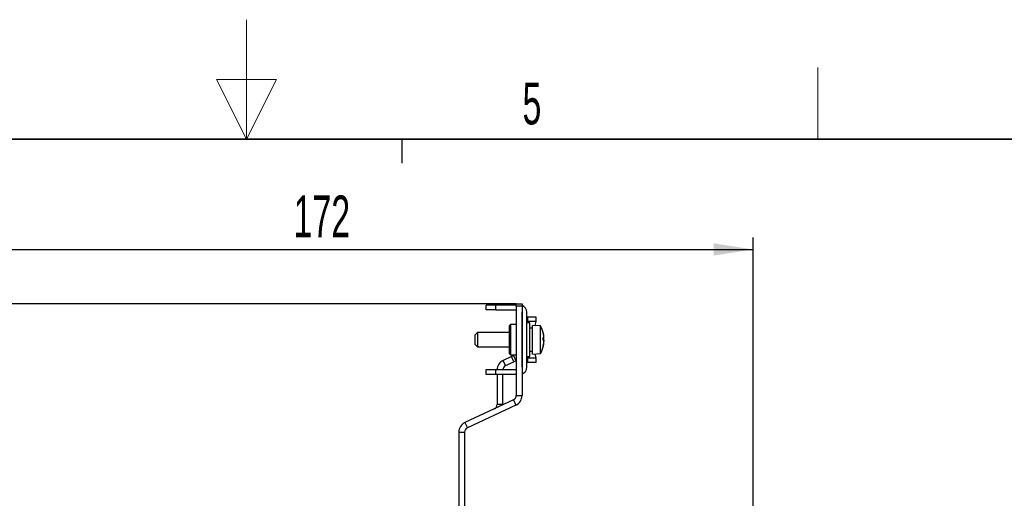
# Paper-space layout 'Blatt3' of a CAD drawing. Header units: millimetres. Extents: x 5 to 418, y 2 to 292.
# Tile 45 of 53: x 198 to 280, y 252 to 292. Entities that reach past the tile are written whole.
import ezdxf

# ---------------------------------------------------------------- set-up
doc = ezdxf.new("R2010")
doc.units = ezdxf.units.MM
doc.layers.add('SLD-0', color=7, linetype='Continuous')
doc.styles.add('SLDTEXTSTYLE0', font='TXT', dxfattribs={"width": 0.605})
doc.dimstyles.new('SLDDIMSTYLE1', dxfattribs={"dimtxt": 3.5, "dimasz": 3.302, "dimexe": 0, "dimexo": 0.0625, "dimgap": 0.875, "dimtad": 1, "dimlfac": 2.5, "dimrnd": 1e-09, "dimzin": 12, "dimdsep": 46, "dimtxsty": 'SLDTEXTSTYLE0', "dimsah": 1, "dimcen": 0.09, "dimadec": 0, "dimazin": 3, "dimtfac": 1, "dimtofl": 0, "dimtmove": 0, "dimatfit": 3, "dimfxl": 1, "dimfrac": 2, "dimtolj": 1, "dimtzin": 12, "dimarcsym": 0})
doc.dimstyles.new('SLDDIMSTYLE2', dxfattribs={"dimtxt": 3.5, "dimasz": 3.302, "dimexe": 0, "dimexo": 0.0625, "dimgap": 0.875, "dimtad": 1, "dimlfac": 2.5, "dimrnd": 1e-09, "dimzin": 12, "dimdsep": 46, "dimtxsty": 'SLDTEXTSTYLE0', "dimsah": 1, "dimcen": 0.09, "dimadec": 0, "dimazin": 3, "dimtfac": 1, "dimtmove": 0, "dimatfit": 0, "dimfxl": 1, "dimfrac": 2, "dimtolj": 1, "dimtzin": 12, "dimarcsym": 0})

# ---------------------------------------------------------------- blocks, each defined once
blk = doc.blocks.new('_D_16')
at = {"layer": 'SLD-0', "color": 7}
for p, q in [((190.544, 250.221), (190.544, 274.29)), ((259.344, 239.94), (259.344, 274.29)), ((190.544, 273.29), (259.344, 273.29))]:
    blk.add_line(p, q, dxfattribs=at)
for points in [[(190.544, 273.29), (193.846, 272.782), (193.846, 273.798)], [(259.344, 273.29), (256.042, 273.798), (256.042, 272.782)]]:
    blk.add_solid(points, dxfattribs=at)
at = {"layer": 'SLD-0', "color": 7, "insert": (220.934, 277.802), "char_height": 3.5, "attachment_point": 1, "style": 'SLDTEXTSTYLE0'}
blk.add_mtext('172', dxfattribs=at)
blk = doc.blocks.new('_D_18')
at = {"layer": 'SLD-0', "color": 7}
for p, q in [((171.872, 268.741), (171.872, 275.091)), ((239.544, 268.741), (170.872, 268.741)), ((171.872, 268.741), (171.872, 251.821)), ((193.344, 251.821), (170.872, 251.821)), ((171.872, 251.821), (171.872, 245.471))]:
    blk.add_line(p, q, dxfattribs=at)
for points in [[(171.872, 268.741), (172.38, 272.043), (171.364, 272.043)], [(171.872, 251.821), (171.364, 248.519), (172.38, 248.519)]]:
    blk.add_solid(points, dxfattribs=at)
at = {"layer": 'SLD-0', "color": 7, "insert": (167.36, 255.603), "char_height": 3.5, "attachment_point": 1, "rotation": 90, "style": 'SLDTEXTSTYLE0'}
blk.add_mtext('42,3', dxfattribs=at)

psp = doc.layouts.new('Blatt3')

# ---------------------------------------------------------------- linework, layer by layer
at = {"color": 7, "linetype": 'Continuous', "lineweight": 25}
for p, q in [((237.0247, 268.2415), (237.0247, 268.6415)), ((237.8247, 268.6415), (237.0247, 268.6415)), ((237.8247, 268.2415), (237.0247, 268.2415)), ((237.8247, 268.2415), (237.8247, 268.6415)), ((239.5443, 268.6415), (237.8247, 268.6415)), ((237.8247, 268.2415), (239.5443, 268.2415)), ((239.5443, 268.7415), (240.0243, 268.7415)), ((239.5443, 268.5415), (239.5443, 268.7415)), ((239.5443, 268.5415), (239.5443, 261.0722)), ((240.0243, 268.5415), (239.5443, 268.5415)), ((240.0243, 268.7415), (240.0243, 268.5415)), ((240.0243, 268.5415), (240.0243, 261.0722)), ((240.0243, 268.0541), (240.0247, 268.0415)), ((240.0247, 263.4415), (240.0247, 268.0415)), ((240.4247, 263.4415), (240.4247, 268.0415)), ((240.4247, 267.6415), (240.4907, 267.6415)), ((240.4907, 267.6415), (240.4907, 267.2772)), ((241.2122, 267.6415), (240.4907, 267.6415)), ((241.2122, 267.2776), (241.2122, 267.6415)), ((239.0643, 267.0015), (238.9443, 266.8815)), ((238.9443, 266.8815), (238.9443, 264.6015)), ((239.5443, 267.0015), (239.0643, 267.0015)), ((239.0643, 267.0015), (239.0643, 264.4815)), ((240.6647, 267.1415), (240.4247, 267.1415)), ((240.4907, 267.2772), (240.4948, 267.2776)), ((240.4948, 267.2776), (240.4922, 267.1415)), ((241.2122, 267.2776), (240.4948, 267.2776)), ((240.6647, 264.3415), (240.6647, 267.1415)), ((240.9047, 266.7015), (240.6647, 266.7015)), ((241.5647, 266.9015), (240.9047, 266.9415)), ((240.9047, 264.5415), (240.9047, 266.9415)), ((241.1306, 266.9278), (241.2122, 267.2776)), ((241.5647, 264.5815), (241.5647, 266.9015)), ((236.3047, 266.3415), (236.1047, 266.1415)), ((236.1047, 265.3415), (236.1047, 266.1415)), ((238.9443, 266.3415), (236.3047, 266.3415)), ((236.3047, 266.3415), (236.3047, 265.1415)), ((240.0247, 266.3415), (240.0243, 266.3415)), ((241.804, 265.885), (241.8499, 265.893)), ((241.8445, 265.7727), (241.8499, 265.7729)), ((241.8467, 266.0046), (241.8499, 266.0056)), ((236.1047, 265.3415), (236.3047, 265.1415)), ((236.3047, 265.1415), (238.9443, 265.1415)), ((240.0243, 265.1415), (240.0247, 265.1415)), ((241.8454, 265.524), (241.8499, 265.5229)), ((241.8467, 265.4784), (241.8499, 265.4774)), ((239.1321, 264.3329), (238.4524, 264.016)), ((238.9443, 264.6015), (239.0643, 264.4815)), ((239.0643, 264.4815), (239.5443, 264.4815)), ((239.1321, 264.3329), (239.3133, 264.4175)), ((239.3349, 263.8979), (239.1321, 264.3329)), ((239.3133, 264.4175), (239.5162, 263.9824)), ((239.5042, 264.4815), (239.5443, 264.3954)), ((240.4247, 264.3415), (240.6647, 264.3415)), ((240.4948, 264.2054), (240.4907, 264.2057)), ((240.4907, 264.2057), (240.4907, 263.8415)), ((240.4922, 264.3415), (240.4948, 264.2054)), ((241.2122, 264.2054), (240.4948, 264.2054)), ((240.6647, 264.7815), (240.9047, 264.7815)), ((240.9047, 264.5415), (241.5647, 264.5815)), ((241.2122, 264.2054), (241.1306, 264.5552)), ((241.2122, 263.8415), (241.2122, 264.2054)), ((238.6552, 263.581), (238.4524, 264.016)), ((238.6552, 263.581), (239.3349, 263.8979)), ((239.5162, 263.9824), (239.3349, 263.8979)), ((240.0247, 263.4415), (240.0243, 263.4288)), ((240.4907, 263.8415), (240.4247, 263.8415)), ((241.2122, 263.8415), (240.4907, 263.8415)), ((237.0247, 263.2415), (237.8247, 263.2415)), ((237.0247, 262.8415), (237.0247, 263.2415)), ((237.8247, 262.8415), (237.0247, 262.8415)), ((237.8247, 262.8415), (237.8247, 263.2415)), ((237.8247, 263.2415), (239.5443, 263.2415)), ((239.5443, 262.8415), (237.8247, 262.8415)), ((237.9443, 262.8415), (237.9443, 260.3261)), ((238.4243, 260.3261), (238.4243, 262.8415)), ((239.5443, 261.0722), (240.0243, 261.0722)), ((239.3133, 260.7097), (235.2524, 258.816)), ((239.5162, 260.2746), (235.4552, 258.381)), ((238.4243, 260.3261), (237.9443, 260.3261)), ((238.4237, 260.2948), (238.4243, 260.3261)), ((239.3133, 260.7097), (239.5162, 260.2746)), ((235.2524, 258.816), (235.4552, 258.381)), ((234.7443, 258.0185), (235.2243, 258.0185)), ((234.7443, 258.0185), (234.7443, 250.9687)), ((235.2243, 258.0185), (235.2243, 250.8957))]:
    psp.add_line(p, q, dxfattribs=at)
at = {"color": 7, "linetype": 'Continuous', "lineweight": 25, "flags": 128}
for points in [[(241.8475, 266.0278), (241.8309, 266.1421), (241.8102, 266.2492)], [(241.8499, 266.0056), (241.847, 266.0224), (241.8436, 266.0376)], [(241.8499, 265.7729), (241.847, 265.8152), (241.8436, 265.8537)], [(241.8499, 265.893), (241.847, 265.9383), (241.8458, 265.9534)], [(241.8102, 265.2338), (241.8309, 265.3408), (241.8475, 265.4551)], [(241.8499, 265.7101), (241.847, 265.6678), (241.8436, 265.6293)], [(241.8499, 265.5229), (241.847, 265.5278), (241.8458, 265.5295)]]:
    psp.add_lwpolyline(points, dxfattribs=at)
at = {"color": 7, "linetype": 'Continuous', "lineweight": 25}
for centre, radius, start, end in [((239.8247, 268.0415), 0.6, 0, 70.569289), ((239.472, 265.7415), 2.3927, 12.250201, 29.000334), ((239.9597, 265.848), 1.8934, 3.39357, 13.186232), ((241.7243, 266.042), 0.1499, 301.77128, 326.873526), ((239.4079, 265.8365), 2.3966, 358.133258, 1.866742), ((241.2339, 265.9727), 0.6211, 336.447846, 352.623754), ((240.175, 265.5993), 1.6785, 3.78317, 7.819102), ((239.472, 265.7415), 2.3927, 330.999666, 347.749799), ((241.2339, 265.5102), 0.6211, 7.376246, 23.552154), ((239.4567, 265.7186), 2.3966, 348.268897, 356.922735), ((239.9597, 265.635), 1.8934, 346.813768, 356.60643), ((241.7252, 265.2172), 0.0794, 349.733263, 10.266737), ((241.0591, 265.5502), 0.7941, 348.737353, 354.73921), ((238.8243, 263.2185), 0.88, 115, 178.500471), ((238.8243, 263.2185), 0.4, 115, 176.699588), ((239.8247, 263.4415), 0.6, 289.430711, 0), ((239.1443, 261.0722), 0.4, 295, 0), ((239.1443, 261.0722), 0.88, 295, 0), ((237.5443, 260.3261), 0.4, 295, 0), ((235.6243, 258.0185), 0.88, 115, 180), ((235.6243, 258.0185), 0.4, 115, 180)]:
    psp.add_arc(centre, radius, start, end, dxfattribs=at)
for points, knots in [([(240.4907, 267.2772), (240.4753, 267.2743), (240.4447, 267.2685), (240.4277, 267.2591), (240.4247, 267.2533), (240.4247, 267.2515), (240.4247, 267.2513)], [0, 0, 0, 0, 0.40466307, 0.80916563, 0.9818463, 1, 1, 1, 1]), ([(239.3133, 264.4175), (239.3153, 264.4183), (239.3194, 264.4201), (239.3498, 264.4364), (239.3829, 264.4568), (239.4035, 264.4763), (239.409, 264.4815)], [0, 0, 0, 0, 0.2984676, 0.5970166, 0.8922921, 1, 1, 1, 1]), ([(240.4907, 264.2057), (240.4754, 264.2086), (240.4448, 264.2145), (240.4278, 264.2238), (240.4247, 264.2296), (240.4247, 264.2315), (240.4247, 264.2317)], [0, 0, 0, 0, 0.4039797, 0.8077998, 0.9818466, 1, 1, 1, 1]), ([(239.5443, 263.9962), (239.5351, 263.9916), (239.5192, 263.9837), (239.5171, 263.9828), (239.5162, 263.9824)], [0, 0, 0, 0, 0.5763596, 1, 1, 1, 1])]:
    psp.add_open_spline(points, degree=3, knots=knots, dxfattribs=at)
at = {"layer": 'SLD-0', "lineweight": 18}
for p, q in [((217, 292.5), (217, 282.5)), ((264.75, 282.5), (264.75, 288.5)), ((219.5, 287.5), (214.5, 287.5)), ((214.5, 287.5), (217, 282.5)), ((217, 282.5), (219.5, 287.5))]:
    psp.add_line(p, q, dxfattribs=at)
at = {"layer": 'SLD-0', "lineweight": 35}
psp.add_line((408, 282.5), (26, 282.5), dxfattribs=at)
at = {"layer": 'SLD-0'}
psp.add_line((230, 280.5), (230, 282.5), dxfattribs=at)
psp.add_line((230, 280.5), (230, 282.5), dxfattribs=at)

# ---------------------------------------------------------------- texts
at = {"layer": 'SLD-0', "insert": (240.8527, 287.243), "char_height": 3.5, "attachment_point": 2, "style": 'SLDTEXTSTYLE0'}
psp.add_mtext('5', dxfattribs=at)

# ---------------------------------------------------------------- dimensions: what is measured, and where the dimension line sits
at = {"layer": 'SLD-0', "color": 7}
dim = psp.add_linear_dim(base=(259.3443, 273.2899), p1=(190.5443, 250.2215), p2=(259.3443, 239.94), dimstyle='SLDDIMSTYLE1', dxfattribs=at)
dim.commit()
dim.dimension.update_dxf_attribs({"geometry": '_D_16', "text_midpoint": (224.9443, 273.2899), "dimtype": 160})
dim = psp.add_linear_dim(base=(171.8718, 251.8215), p1=(239.5443, 268.7415), p2=(193.3443, 251.8215), angle=90, dimstyle='SLDDIMSTYLE2', dxfattribs=at)
dim.commit()
dim.dimension.update_dxf_attribs({"geometry": '_D_18', "text_midpoint": (171.8718, 260.2815), "dimtype": 160})

doc.saveas('drawing.dxf')
